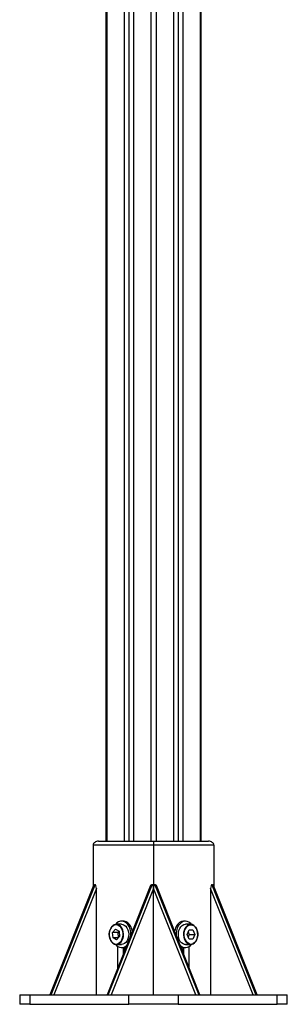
# Model space of a CAD drawing. Header units: millimetres. Extents: x 0 to 420, y 0 to 297.
# Tile 25 of 30: x 312 to 320, y 184 to 216. Entities that reach past the tile are written whole.
import ezdxf

# ---------------------------------------------------------------- set-up
doc = ezdxf.new("R2010")
doc.units = ezdxf.units.MM

msp = doc.modelspace()

# ---------------------------------------------------------------- linework, layer by layer
at = {"color": 7, "linetype": 'Continuous', "lineweight": 25}
for p, q in [((316.01228, 233.97751), (316.01228, 189.22751)), ((316.57267, 233.97751), (316.57267, 189.22751)), ((316.71409, 233.97751), (316.71409, 189.22751)), ((316.86612, 233.97751), (316.86612, 189.22751)), ((317.4265, 233.97751), (317.4265, 189.22751)), ((317.46311, 189.22751), (317.46311, 233.97751)), ((314.38468, 230.28781), (314.38468, 189.22751)), ((314.42129, 230.28781), (314.42129, 189.22751)), ((314.98168, 230.29223), (314.98168, 189.22751)), ((315.1337, 230.29356), (315.1337, 189.22751)), ((315.27513, 230.29479), (315.27513, 189.22751)), ((315.83551, 230.31431), (315.83551, 189.22751)), ((314.15613, 189.22751), (315.9239, 189.22751)), ((315.9239, 189.22751), (315.9239, 189.10251)), ((315.9239, 189.22751), (317.69166, 189.22751)), ((313.97935, 189.10251), (313.97935, 187.7609)), ((315.9239, 189.10251), (313.97935, 189.10251)), ((315.9239, 189.10251), (315.9239, 187.70527)), ((317.86844, 189.10251), (315.9239, 189.10251)), ((317.86844, 189.10251), (317.86844, 187.7609)), ((313.99391, 187.79744), (312.59168, 184.27751)), ((314.02178, 187.82751), (312.60756, 184.27751)), ((312.62878, 184.27751), (314.04299, 187.82751)), ((314.08542, 187.70527), (312.7199, 184.27751)), ((314.02178, 187.82751), (314.04299, 187.82751)), ((314.08542, 184.27751), (314.08542, 187.70527)), ((315.83239, 187.79744), (314.43015, 184.27751)), ((315.86026, 187.82751), (314.44604, 184.27751)), ((314.46726, 184.27751), (315.88147, 187.82751)), ((315.9239, 187.70527), (314.55838, 184.27751)), ((315.86026, 187.82751), (315.88147, 187.82751)), ((317.28941, 184.27751), (315.9239, 187.70527)), ((315.9239, 184.27751), (315.9239, 187.70527)), ((315.96632, 187.82751), (317.38054, 184.27751)), ((315.96632, 187.82751), (315.98754, 187.82751)), ((317.40175, 184.27751), (315.98754, 187.82751)), ((317.41764, 184.27751), (316.01541, 187.79744)), ((317.76237, 187.70527), (317.76237, 184.27751)), ((319.12789, 184.27751), (317.76237, 187.70527)), ((317.8048, 187.82751), (317.82601, 187.82751)), ((317.8048, 187.82751), (319.21901, 184.27751)), ((319.24023, 184.27751), (317.82601, 187.82751)), ((319.25612, 184.27751), (317.85388, 187.79744)), ((314.60515, 186.29386), (314.70234, 186.39924)), ((314.70234, 186.39924), (314.81547, 186.3329)), ((314.89506, 186.55251), (314.72889, 186.55251)), ((314.80224, 186.51387), (314.81206, 186.50771)), ((314.95162, 186.65251), (314.89506, 186.65251)), ((316.95274, 186.65251), (316.89617, 186.65251)), ((317.11891, 186.55251), (316.95274, 186.55251)), ((317.00704, 186.22751), (317.06828, 186.37751)), ((317.06828, 186.37751), (317.19075, 186.37751)), ((317.19075, 186.37751), (317.25199, 186.22751)), ((314.62108, 186.12212), (314.60515, 186.29386)), ((314.78192, 186.29386), (314.60515, 186.29386)), ((314.73422, 186.05578), (314.62108, 186.12212)), ((314.79541, 186.12212), (314.62108, 186.12212)), ((314.83141, 186.16116), (314.73422, 186.05578)), ((314.78192, 186.29386), (314.8157, 186.33048)), ((314.79764, 186.12454), (314.78192, 186.29386)), ((314.81547, 186.3329), (314.83141, 186.16116)), ((315.1948, 186.19694), (315.19558, 186.22751)), ((317.06828, 186.07751), (317.00704, 186.22751)), ((317.04112, 186.311), (317.07521, 186.22751)), ((317.07521, 186.22751), (317.04112, 186.14402)), ((317.19075, 186.07751), (317.06828, 186.07751)), ((317.07521, 186.22751), (317.25199, 186.22751)), ((317.25199, 186.22751), (317.19075, 186.07751)), ((314.72889, 185.90251), (314.89506, 185.90251)), ((314.77485, 185.14277), (314.77485, 185.83799)), ((314.89506, 185.80251), (314.95162, 185.80251)), ((314.95162, 185.80251), (314.95162, 185.58652)), ((314.98168, 185.80464), (314.98168, 185.66196)), ((316.86612, 185.80464), (316.86612, 185.66196)), ((316.89617, 185.80251), (316.95274, 185.80251)), ((316.89617, 185.58652), (316.89617, 185.80251)), ((316.95274, 185.90251), (317.11891, 185.90251)), ((317.07294, 185.14277), (317.07294, 185.83799)), ((311.61692, 184.27751), (311.61692, 183.97751)), ((311.61692, 184.27751), (311.94642, 184.27751)), ((311.94642, 184.27751), (311.94642, 183.97751)), ((311.94642, 184.27751), (312.60756, 184.27751)), ((312.60756, 184.27751), (312.62878, 184.27751)), ((312.62878, 184.27751), (314.44604, 184.27751)), ((314.44604, 184.27751), (314.46726, 184.27751)), ((314.46726, 184.27751), (315.1284, 184.27751)), ((315.1284, 183.97751), (315.1284, 184.27751)), ((315.1284, 184.27751), (316.71939, 184.27751)), ((316.71939, 184.27751), (316.71939, 183.97751)), ((316.71939, 184.27751), (317.38054, 184.27751)), ((317.38054, 184.27751), (317.40175, 184.27751)), ((317.40175, 184.27751), (319.21901, 184.27751)), ((319.21901, 184.27751), (319.24023, 184.27751)), ((319.24023, 184.27751), (319.90137, 184.27751)), ((319.90137, 183.97751), (319.90137, 184.27751)), ((319.90137, 184.27751), (320.23088, 184.27751)), ((320.23088, 183.97751), (320.23088, 184.27751)), ((311.94642, 183.97751), (311.61692, 183.97751)), ((311.94642, 183.97751), (315.1284, 183.97751)), ((316.71939, 183.97751), (315.1284, 183.97751)), ((316.71939, 183.97751), (319.90137, 183.97751)), ((320.23088, 183.97751), (319.90137, 183.97751))]:
    msp.add_line(p, q, dxfattribs=at)
at = {"color": 7, "linetype": 'Continuous', "lineweight": 25, "flags": 128}
for points in [[(314.62158, 185.9493), (314.5883, 185.97789), (314.54983, 186.02914), (314.52116, 186.09191), (314.50394, 186.16257), (314.49918, 186.237), (314.50715, 186.31087), (314.52739, 186.37991), (314.55873, 186.44008), (314.59934, 186.4879), (314.64686, 186.52059), (314.65755, 186.52538)], [(314.81691, 186.52772), (314.76559, 186.54834), (314.71228, 186.55166), (314.65987, 186.53751), (314.61118, 186.50664), (314.56883, 186.46073), (314.53511, 186.40224), (314.51184, 186.33433), (314.50027, 186.26067), (314.50103, 186.18522), (314.51407, 186.11204), (314.53869, 186.0451), (314.57356, 185.98798), (314.61681, 185.94378), (314.6661, 185.91488), (314.71877, 185.90282), (314.77199, 185.90828), (314.82288, 185.93094), (314.86871, 185.96959), (314.907, 186.02215), (314.93569, 186.08577), (314.95323, 186.15704), (314.95867, 186.23211), (314.95173, 186.30693), (314.93277, 186.37746), (314.90282, 186.43992), (314.8635, 186.49092), (314.81691, 186.52772)], [(315.19558, 186.22751), (315.18901, 186.31587), (315.16959, 186.40037), (315.13818, 186.47732), (315.09614, 186.54335), (315.04532, 186.59557), (314.98792, 186.63171), (314.92647, 186.65018), (314.86364, 186.65018), (314.80219, 186.63171), (314.7448, 186.59557), (314.69913, 186.54977)], [(314.81206, 186.50771), (314.84826, 186.47713), (314.88673, 186.42588), (314.9154, 186.36311), (314.93262, 186.29245), (314.93738, 186.21802), (314.92941, 186.14415), (314.90917, 186.07511), (314.87783, 186.01494), (314.83722, 185.96712), (314.80943, 185.94558)], [(314.89506, 186.55251), (314.93176, 186.54834), (314.98308, 186.52772)], [(314.98308, 186.52772), (315.02967, 186.49092), (315.06899, 186.43992), (315.09894, 186.37746), (315.1179, 186.30693), (315.12484, 186.23211), (315.1194, 186.15704), (315.10186, 186.08577), (315.07317, 186.02215), (315.03488, 185.96959), (314.98905, 185.93094), (314.93816, 185.90828), (314.89506, 185.90251)], [(315.24462, 186.32201), (315.22616, 186.40037), (315.19475, 186.47732), (315.15271, 186.54335), (315.10188, 186.59557), (315.04449, 186.63171), (314.98304, 186.65018), (314.95162, 186.65251)], [(316.89617, 186.65251), (316.88572, 186.65225), (316.82351, 186.6399), (316.76447, 186.60952), (316.71118, 186.56245), (316.66598, 186.50074), (316.63084, 186.42709), (316.6073, 186.34471), (316.60317, 186.32201)], [(317.14866, 186.54977), (317.12082, 186.57982), (317.06535, 186.62154), (317.00496, 186.64604), (316.94229, 186.65225), (316.88007, 186.6399), (316.82103, 186.60952), (316.76775, 186.56245), (316.72255, 186.50074), (316.68741, 186.42709), (316.66387, 186.34471), (316.65295, 186.25722), (316.65299, 186.19694)], [(316.95274, 185.90251), (316.92606, 185.90471), (316.87414, 185.92211), (316.82645, 185.95598), (316.78558, 186.00448), (316.75371, 186.06501), (316.73258, 186.1343), (316.72332, 186.20861), (316.72642, 186.28395), (316.74172, 186.35624), (316.7684, 186.42159), (316.80502, 186.47647), (316.8496, 186.51794), (316.89974, 186.54375), (316.95274, 186.55251)], [(317.11891, 186.55251), (317.06591, 186.54375), (317.01577, 186.51794), (316.97119, 186.47647), (316.93457, 186.42159), (316.90789, 186.35624), (316.89259, 186.28395), (316.88949, 186.20861), (316.89875, 186.1343), (316.91988, 186.06501), (316.95175, 186.00448), (316.99262, 185.95598), (317.04031, 185.92211), (317.09223, 185.90471), (317.14559, 185.90471), (317.19751, 185.92211), (317.24519, 185.95598), (317.28606, 186.00448), (317.31793, 186.06501), (317.33906, 186.1343), (317.34833, 186.20861), (317.34522, 186.28395), (317.32992, 186.35624), (317.30324, 186.42159), (317.26662, 186.47647), (317.22204, 186.51794), (317.1719, 186.54375), (317.11891, 186.55251)], [(317.08374, 185.92434), (317.07705, 185.92652), (317.02764, 185.95302), (316.98415, 185.99547), (316.94911, 186.05141), (316.92455, 186.11758), (316.91191, 186.19014), (316.91191, 186.26488), (316.92455, 186.33744), (316.94911, 186.40361), (316.98415, 186.45955), (317.02764, 186.502), (317.0513, 186.5171)], [(317.0513, 186.5171), (317.07705, 186.5285), (317.12951, 186.53751)], [(317.12951, 186.53751), (317.18197, 186.5285), (317.21501, 186.51296)], [(317.21501, 186.51296), (317.23138, 186.502), (317.27487, 186.45955), (317.30991, 186.40361), (317.33447, 186.33744), (317.34712, 186.26488), (317.34712, 186.19014), (317.33447, 186.11758), (317.30991, 186.05141), (317.27487, 185.99547), (317.23138, 185.95302), (317.20197, 185.93494)], [(316.80151, 185.82415), (316.84394, 185.80898), (316.89617, 185.80251)]]:
    msp.add_lwpolyline(points, dxfattribs=at)
at = {"color": 7, "linetype": 'Continuous', "lineweight": 25}
for centre, radius, start, end in [((314.71856, 186.37706), 0.16037, 58.544471, 112.359117), ((314.7182, 186.08376), 0.16557, 234.297845, 303.432108), ((314.89398, 186.04404), 0.23923, 215.462832, 316.968566), ((314.95019, 186.0267), 0.22419, 270.366685, 295.381195), ((316.9538, 186.0442), 0.23933, 223.061893, 324.506743), ((317.1296, 186.07756), 0.15993, 253.334017, 296.904555)]:
    msp.add_arc(centre, radius, start, end, dxfattribs=at)
for centre, major_axis, ratio, start_param, end_param in [((314.15613, 189.10251), (-0.17678, 0), 0.70710678, 4.71238898, 6.28318531), ((317.69166, 189.10251), (0.17678, 0), 0.70710678, 0, 1.57079633), ((314.02178, 187.70527), (0, 0.12224), 0.34707893, 0, 0.71670081), ((314.04299, 187.70527), (0, 0.12224), 0.34707893, 4.71238898, 6.28318531), ((315.86026, 187.70527), (0, 0.12224), 0.34707893, 0, 0.71670081), ((315.88147, 187.70527), (0, 0.12224), 0.34707893, 4.71238898, 6.28318531), ((315.96632, 187.70527), (0, 0.12224), 0.34707893, 0, 1.57079633), ((315.98754, 187.70527), (0, 0.12224), 0.34707893, 5.5664845, 6.28318531), ((317.8048, 187.70527), (0, 0.12224), 0.34707893, 0, 1.57079633), ((317.82601, 187.70527), (0, 0.12224), 0.34707893, 5.5664845, 6.28318531)]:
    msp.add_ellipse(centre, major_axis=major_axis, ratio=ratio, start_param=start_param, end_param=end_param, dxfattribs=at)

doc.saveas('drawing.dxf')
